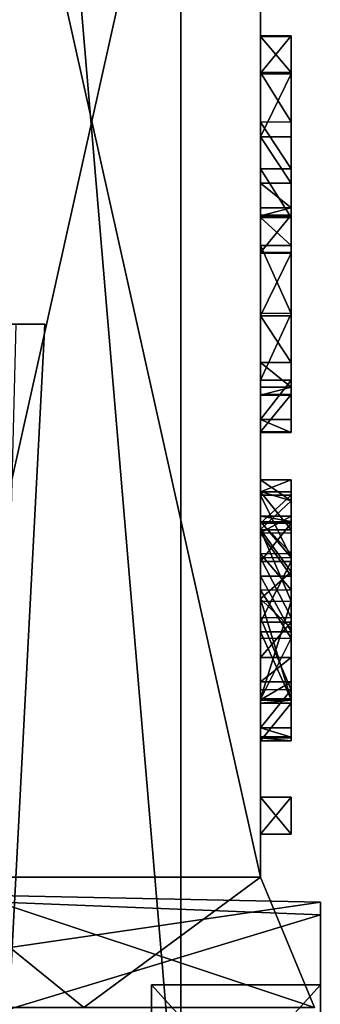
# Model space of a CAD drawing. Header units: millimetres. Extents: x -50 to 50, y -22 to 96.
# Tile 230 of 256: x 15 to 20, y 30 to 46. Entities that reach past the tile are written whole.
import ezdxf

# ---------------------------------------------------------------- set-up
doc = ezdxf.new("R2010")
doc.units = ezdxf.units.MM
doc.header["$LTSCALE"] = 65.185185
for name, color, linetype in [('1628', 7, 'CONTINUOUS'), ('1629', 7, 'CONTINUOUS'), ('1631', 7, 'CONTINUOUS'), ('1632', 7, 'CONTINUOUS'), ('1633', 7, 'CONTINUOUS'), ('1635', 7, 'CONTINUOUS'), ('1675', 7, 'CONTINUOUS'), ('1677', 7, 'CONTINUOUS'), ('1678', 7, 'CONTINUOUS'), ('2424', 7, 'CONTINUOUS'), ('2448', 7, 'CONTINUOUS'), ('2449', 7, 'CONTINUOUS'), ('2450', 7, 'CONTINUOUS'), ('2451', 7, 'CONTINUOUS'), ('2452', 7, 'CONTINUOUS'), ('2453', 7, 'CONTINUOUS'), ('2454', 7, 'CONTINUOUS'), ('2455', 7, 'CONTINUOUS'), ('2456', 7, 'CONTINUOUS'), ('2457', 7, 'CONTINUOUS'), ('2458', 7, 'CONTINUOUS'), ('2459', 7, 'CONTINUOUS'), ('2460', 7, 'CONTINUOUS'), ('2461', 7, 'CONTINUOUS'), ('2462', 7, 'CONTINUOUS'), ('2463', 7, 'CONTINUOUS'), ('2464', 7, 'CONTINUOUS'), ('2465', 7, 'CONTINUOUS'), ('2466', 7, 'CONTINUOUS'), ('2467', 7, 'CONTINUOUS'), ('2468', 7, 'CONTINUOUS'), ('2469', 7, 'CONTINUOUS'), ('2470', 7, 'CONTINUOUS'), ('2471', 7, 'CONTINUOUS'), ('2472', 7, 'CONTINUOUS'), ('2473', 7, 'CONTINUOUS'), ('2474', 7, 'CONTINUOUS'), ('2475', 7, 'CONTINUOUS'), ('2476', 7, 'CONTINUOUS'), ('2477', 7, 'CONTINUOUS'), ('2478', 7, 'CONTINUOUS'), ('2479', 7, 'CONTINUOUS'), ('2480', 7, 'CONTINUOUS'), ('2481', 7, 'CONTINUOUS'), ('2482', 7, 'CONTINUOUS'), ('3369', 7, 'CONTINUOUS'), ('3371', 7, 'CONTINUOUS'), ('3373', 7, 'CONTINUOUS'), ('3499', 7, 'CONTINUOUS'), ('3643', 7, 'CONTINUOUS'), ('3994', 7, 'CONTINUOUS'), ('427', 7, 'CONTINUOUS'), ('92', 7, 'CONTINUOUS')]:
    doc.layers.add(name, color=color, linetype=linetype)

msp = doc.modelspace()

# ---------------------------------------------------------------- linework, layer by layer
at = {"layer": '1628', "color": 7, "linetype": 'CONTINUOUS', "true_color": 0xe0f2ff}
for points in [[(18.8, 56.614, -17.5), (18.8, 55, -16), (18.8, 32, -17.5), (18.8, 56.614, -17.5)], [(18.8, 56.614, 23.5), (18.8, 32, 23.5), (18.8, 32.7, 8.5), (18.8, 56.614, 23.5)], [(18.8, 55, 22), (18.8, 56.614, 23.5), (18.8, 32.7, 8.5), (18.8, 55, 22)], [(18.8, 32, -17.5), (18.8, 55, -10), (18.8, 55.614, -7.52), (18.8, 32, -17.5)], [(18.8, 52.614, -7.52), (18.8, 32, -17.5), (18.8, 55.614, -7.52), (18.8, 52.614, -7.52)], [(18.8, 52.614, 9.312), (18.8, 55.614, 9.913), (18.8, 32.7, 8.5), (18.8, 52.614, 9.312)], [(18.8, 55.614, 9.913), (18.8, 52.614, 9.913), (18.8, 32.7, 8.5), (18.8, 55.614, 9.913)], [(18.8, 55.295, 4.202), (18.8, 52.614, 5.329), (18.8, 34.221, 2.652), (18.8, 55.295, 4.202)], [(18.8, 52.614, 3.075), (18.8, 55.295, 4.202), (18.8, 36.49, 2.743), (18.8, 52.614, 3.075)], [(18.8, 36.49, 2.743), (18.8, 55.295, 4.202), (18.8, 34.221, 2.652), (18.8, 36.49, 2.743)], [(18.8, 55.295, 11.716), (18.8, 52.614, 12.844), (18.8, 32.7, 8.5), (18.8, 55.295, 11.716)], [(18.8, 52.614, 10.589), (18.8, 55.295, 11.716), (18.8, 32.7, 8.5), (18.8, 52.614, 10.589)], [(18.8, 55.231, 8.11), (18.8, 55.168, 8.41), (18.8, 34.221, 2.652), (18.8, 55.231, 8.11)], [(18.8, 55.231, 7.809), (18.8, 55.231, 8.11), (18.8, 34.221, 2.652), (18.8, 55.231, 7.809)], [(18.8, 52.614, 7.058), (18.8, 55.231, 7.809), (18.8, 34.221, 2.652), (18.8, 52.614, 7.058)], [(18.8, 55.168, 8.41), (18.8, 55.04, 8.636), (18.8, 33.3, 8.5), (18.8, 55.168, 8.41)], [(18.8, 34.221, 2.652), (18.8, 55.168, 8.41), (18.8, 33.3, 8.5), (18.8, 34.221, 2.652)], [(18.8, 55.04, 8.636), (18.8, 54.848, 8.786), (18.8, 32.7, 8.5), (18.8, 55.04, 8.636)], [(18.8, 33.3, 8.5), (18.8, 55.04, 8.636), (18.8, 32.7, 8.5), (18.8, 33.3, 8.5)], [(18.8, 55, 16), (18.8, 55, 22), (18.8, 32.7, 8.5), (18.8, 55, 16)], [(18.8, 52.614, 13.52), (18.8, 55, 16), (18.8, 32.7, 8.5), (18.8, 52.614, 13.52)], [(18.8, 55, -16), (18.8, 55, -10), (18.8, 32, -17.5), (18.8, 55, -16)], [(18.8, 54.848, 8.786), (18.8, 54.593, 8.861), (18.8, 32.7, 8.5), (18.8, 54.848, 8.786)], [(18.8, 52.614, 6.006), (18.8, 54.593, 6.607), (18.8, 34.221, 2.652), (18.8, 52.614, 6.006)], [(18.8, 54.593, 8.861), (18.8, 52.614, 8.861), (18.8, 32.7, 8.5), (18.8, 54.593, 8.861)], [(18.8, 54.593, 6.607), (18.8, 52.614, 6.607), (18.8, 34.221, 2.652), (18.8, 54.593, 6.607)], [(18.8, 52.614, -3.913), (18.8, 32, -17.5), (18.8, 52.614, -4.589), (18.8, 52.614, -3.913)], [(18.8, 32, -17.5), (18.8, 52.614, -3.913), (18.8, 52.614, -3.312), (18.8, 32, -17.5)], [(18.8, 52.614, -4.589), (18.8, 32, -17.5), (18.8, 52.614, -6.844), (18.8, 52.614, -4.589)], [(18.8, 52.614, -6.844), (18.8, 32, -17.5), (18.8, 52.614, -7.52), (18.8, 52.614, -6.844)], [(18.8, 32, -17.5), (18.8, 52.614, -3.312), (18.8, 33.3, -3.2), (18.8, 32, -17.5)], [(18.8, 52.614, -3.312), (18.8, 49.086, -3.012), (18.8, 33.3, -3.2), (18.8, 52.614, -3.312)], [(18.8, 52.614, 5.329), (18.8, 52.614, 6.006), (18.8, 34.221, 2.652), (18.8, 52.614, 5.329)], [(18.8, 46.759, 2.604), (18.8, 52.614, 3.075), (18.8, 45.698, 2.608), (18.8, 46.759, 2.604)], [(18.8, 45.698, 2.608), (18.8, 52.614, 3.075), (18.8, 45.088, 2.61), (18.8, 45.698, 2.608)], [(18.8, 45.088, 2.61), (18.8, 52.614, 3.075), (18.8, 42.778, 2.619), (18.8, 45.088, 2.61)], [(18.8, 42.778, 2.619), (18.8, 52.614, 3.075), (18.8, 42.168, 2.621), (18.8, 42.778, 2.619)], [(18.8, 42.168, 2.621), (18.8, 52.614, 3.075), (18.8, 39.858, 2.63), (18.8, 42.168, 2.621)], [(18.8, 39.858, 2.63), (18.8, 52.614, 3.075), (18.8, 39.248, 2.633), (18.8, 39.858, 2.63)], [(18.8, 39.248, 2.633), (18.8, 52.614, 3.075), (18.8, 37.654, 2.651), (18.8, 39.248, 2.633)], [(18.8, 37.654, 2.651), (18.8, 52.614, 3.075), (18.8, 36.49, 2.743), (18.8, 37.654, 2.651)], [(18.8, 52.614, 8.861), (18.8, 52.614, 9.312), (18.8, 32.7, 8.5), (18.8, 52.614, 8.861)], [(18.8, 52.614, 6.607), (18.8, 52.614, 7.058), (18.8, 34.221, 2.652), (18.8, 52.614, 6.607)], [(18.8, 52.614, 12.844), (18.8, 52.614, 13.52), (18.8, 32.7, 8.5), (18.8, 52.614, 12.844)], [(18.8, 52.614, 9.913), (18.8, 52.614, 10.589), (18.8, 32.7, 8.5), (18.8, 52.614, 9.913)], [(18.8, 46.703, -2.168), (18.8, 49.882, -1.518), (18.8, 33.3, -3.2), (18.8, 46.703, -2.168)], [(18.8, 49.882, -1.518), (18.8, 47.353, -1.335), (18.8, 43.53, -1.44), (18.8, 49.882, -1.518)], [(18.8, 49.882, -1.518), (18.8, 43.53, -1.44), (18.8, 33.3, -3.2), (18.8, 49.882, -1.518)], [(18.8, 49.086, -3.012), (18.8, 48.551, -2.989), (18.8, 33.3, -3.2), (18.8, 49.086, -3.012)], [(18.8, 48.551, -2.989), (18.8, 48.063, -2.903), (18.8, 33.3, -3.2), (18.8, 48.551, -2.989)], [(18.8, 48.063, -2.903), (18.8, 47.4, -2.87), (18.8, 33.3, -3.2), (18.8, 48.063, -2.903)], [(18.8, 47.4, -2.87), (18.8, 46.7, -2.867), (18.8, 33.3, -3.2), (18.8, 47.4, -2.87)], [(18.8, 47.353, -1.335), (18.8, 46.744, -1.332), (18.8, 43.53, -1.44), (18.8, 47.353, -1.335)], [(18.8, 46.744, -1.332), (18.8, 46.759, 2.604), (18.8, 45.683, -1.328), (18.8, 46.744, -1.332)], [(18.8, 45.683, -1.328), (18.8, 46.759, 2.604), (18.8, 45.698, 2.608), (18.8, 45.683, -1.328)], [(18.8, 46.744, -1.332), (18.8, 45.683, -1.328), (18.8, 43.53, -1.44), (18.8, 46.744, -1.332)], [(18.8, 46.7, -2.867), (18.8, 46.703, -2.168), (18.8, 33.3, -3.2), (18.8, 46.7, -2.867)], [(18.8, 43.53, -1.44), (18.8, 45.683, -1.328), (18.8, 45.096, -1.326), (18.8, 43.53, -1.44)], [(18.8, 45.098, -0.777), (18.8, 44.292, -1.294), (18.8, 45.096, -1.326), (18.8, 45.098, -0.777)], [(18.8, 44.292, -1.294), (18.8, 43.53, -1.44), (18.8, 45.096, -1.326), (18.8, 44.292, -1.294)], [(18.8, 45.077, -0.235), (18.8, 45.088, 2.61), (18.8, 42.768), (18.8, 45.077, -0.235)], [(18.8, 42.768), (18.8, 45.088, 2.61), (18.8, 42.778, 2.619), (18.8, 42.768)], [(18.8, 44.05, -0.864), (18.8, 45.077, -0.235), (18.8, 42.895, -0.59), (18.8, 44.05, -0.864)], [(18.8, 42.895, -0.59), (18.8, 45.077, -0.235), (18.8, 42.768), (18.8, 42.895, -0.59)], [(18.8, 43.297, -0.881), (18.8, 44.05, -0.864), (18.8, 42.895, -0.59), (18.8, 43.297, -0.881)], [(18.8, 42.74, -1.258), (18.8, 41.181, -1.374), (18.8, 43.53, -1.44), (18.8, 42.74, -1.258)], [(18.8, 43.53, -1.44), (18.8, 41.181, -1.374), (18.8, 33.3, -3.2), (18.8, 43.53, -1.44)], [(18.8, 42.283, -0.736), (18.8, 41.181, -1.374), (18.8, 42.74, -1.258), (18.8, 42.283, -0.736)], [(18.8, 42.157, -0.223), (18.8, 42.168, 2.621), (18.8, 39.848, 0.011), (18.8, 42.157, -0.223)], [(18.8, 39.848, 0.011), (18.8, 42.168, 2.621), (18.8, 39.858, 2.63), (18.8, 39.848, 0.011)], [(18.8, 41.136, -0.853), (18.8, 42.157, -0.223), (18.8, 39.976, -0.576), (18.8, 41.136, -0.853)], [(18.8, 39.976, -0.576), (18.8, 42.157, -0.223), (18.8, 39.848, 0.011), (18.8, 39.976, -0.576)], [(18.8, 41.181, -1.374), (18.8, 40.089, -1.351), (18.8, 33.3, -3.2), (18.8, 41.181, -1.374)], [(18.8, 40.379, -0.868), (18.8, 41.136, -0.853), (18.8, 39.976, -0.576), (18.8, 40.379, -0.868)], [(18.8, 40.089, -1.351), (18.8, 39.45, -0.94), (18.8, 37.201, -1.236), (18.8, 40.089, -1.351)], [(18.8, 36.223, -1.335), (18.8, 40.089, -1.351), (18.8, 37.201, -1.236), (18.8, 36.223, -1.335)], [(18.8, 40.089, -1.351), (18.8, 36.223, -1.335), (18.8, 33.3, -3.2), (18.8, 40.089, -1.351)], [(18.8, 39.45, -0.94), (18.8, 39.237, -0.212), (18.8, 38.22, -0.577), (18.8, 39.45, -0.94)], [(18.8, 37.201, -1.236), (18.8, 39.45, -0.94), (18.8, 37.79, -0.973), (18.8, 37.201, -1.236)], [(18.8, 37.79, -0.973), (18.8, 39.45, -0.94), (18.8, 38.22, -0.577), (18.8, 37.79, -0.973)], [(18.8, 39.237, -0.212), (18.8, 39.248, 2.633), (18.8, 38.28, 0.954), (18.8, 39.237, -0.212)], [(18.8, 38.28, 0.954), (18.8, 39.248, 2.633), (18.8, 38.469, 1.559), (18.8, 38.28, 0.954)], [(18.8, 38.469, 1.559), (18.8, 39.248, 2.633), (18.8, 38.27, 2.238), (18.8, 38.469, 1.559)], [(18.8, 38.27, 2.238), (18.8, 39.248, 2.633), (18.8, 37.654, 2.651), (18.8, 38.27, 2.238)], [(18.8, 38.22, -0.577), (18.8, 39.237, -0.212), (18.8, 37.762, -0.259), (18.8, 38.22, -0.577)], [(18.8, 37.762, -0.259), (18.8, 39.237, -0.212), (18.8, 34.887, -0.173), (18.8, 37.762, -0.259)], [(18.8, 34.887, -0.173), (18.8, 39.237, -0.212), (18.8, 36.529, 0.2), (18.8, 34.887, -0.173)], [(18.8, 36.529, 0.2), (18.8, 39.237, -0.212), (18.8, 37.66, 0.489), (18.8, 36.529, 0.2)], [(18.8, 37.66, 0.489), (18.8, 39.237, -0.212), (18.8, 38.28, 0.954), (18.8, 37.66, 0.489)], [(18.8, 37.139, -0.74), (18.8, 37.762, -0.259), (18.8, 35.178, -0.683), (18.8, 37.139, -0.74)], [(18.8, 35.178, -0.683), (18.8, 37.762, -0.259), (18.8, 34.887, -0.173), (18.8, 35.178, -0.683)], [(18.8, 36.149, -0.915), (18.8, 37.139, -0.74), (18.8, 35.575, -0.849), (18.8, 36.149, -0.915)], [(18.8, 35.575, -0.849), (18.8, 37.139, -0.74), (18.8, 35.178, -0.683), (18.8, 35.575, -0.849)], [(18.8, 34.888, 0.03), (18.8, 34.887, -0.173), (18.8, 36.529, 0.2), (18.8, 34.888, 0.03)], [(18.8, 34.904, 2.175), (18.8, 36.49, 2.743), (18.8, 34.883, 2.397), (18.8, 34.904, 2.175)], [(18.8, 34.883, 2.397), (18.8, 36.49, 2.743), (18.8, 34.83, 2.649), (18.8, 34.883, 2.397)], [(18.8, 34.83, 2.649), (18.8, 36.49, 2.743), (18.8, 34.221, 2.652), (18.8, 34.83, 2.649)], [(18.8, 36.223, -1.335), (18.8, 35.053, -1.111), (18.8, 33.3, -3.2), (18.8, 36.223, -1.335)], [(18.8, 35.053, -1.111), (18.8, 34.43, -0.611), (18.8, 33.3, -3.2), (18.8, 35.053, -1.111)], [(18.8, 34.43, -0.611), (18.8, 34.279, 0.033), (18.8, 33.3, -3.2), (18.8, 34.43, -0.611)], [(18.8, 34.279, 0.033), (18.8, 34.286, 2.042), (18.8, 33.3, -3.2), (18.8, 34.279, 0.033)], [(18.8, 34.286, 2.042), (18.8, 34.269, 2.342), (18.8, 33.3, -3.2), (18.8, 34.286, 2.042)], [(18.8, 34.269, 2.342), (18.8, 34.221, 2.652), (18.8, 33.3, -3.2), (18.8, 34.269, 2.342)], [(18.8, 33.3, -3.2), (18.8, 34.221, 2.652), (18.8, 33.3, 8.5), (18.8, 33.3, -3.2)], [(18.8, 32.7, -3.2), (18.8, 32, -17.5), (18.8, 33.3, -3.2), (18.8, 32.7, -3.2)], [(18.8, 32, 23.5), (18.8, 32, -17.5), (18.8, 32.7, 8.5), (18.8, 32, 23.5)], [(18.8, 32, -17.5), (18.8, 32.7, -3.2), (18.8, 32.7, 8.5), (18.8, 32, -17.5)]]:
    msp.add_3dface(points, dxfattribs=at)
at = {"layer": '1629', "color": 7, "linetype": 'CONTINUOUS', "true_color": 0xe0f2ff}
for points in [[(18.8, 32, 23.5), (18.8, 56.614, 23.5), (13.294, 56.614, 36.794), (18.8, 32, 23.5)], [(18.8, 32, 23.5), (13.294, 56.614, 36.794), (13.294, 32, 36.794), (18.8, 32, 23.5)]]:
    msp.add_3dface(points, dxfattribs=at)
at = {"layer": '1631', "color": 7, "linetype": 'CONTINUOUS', "true_color": 0xe0f2ff}
for points in [[(18.8, 56.614, -17.5), (18.8, 32, -17.5), (13.294, 32, -30.794), (18.8, 56.614, -17.5)], [(13.294, 56.614, -30.794), (18.8, 56.614, -17.5), (13.294, 32, -30.794), (13.294, 56.614, -30.794)]]:
    msp.add_3dface(points, dxfattribs=at)
at = {"layer": '1632', "color": 7, "linetype": 'CONTINUOUS', "true_color": 0xe0f2ff}
for points in [[(17.5, 27, 23.5), (17.5, 87.5, 23.5), (17.5, 27, -17.5), (17.5, 27, 23.5)], [(17.5, 27, -17.5), (17.5, 87.5, 23.5), (17.5, 87.5, -17.5), (17.5, 27, -17.5)]]:
    msp.add_3dface(points, dxfattribs=at)
at = {"layer": '1633', "color": 7, "linetype": 'CONTINUOUS', "true_color": 0xe0f2ff}
for points in [[(17.5, 87.5, 23.5), (17.5, 27, 23.5), (12.374, 27, 35.874), (17.5, 87.5, 23.5)], [(17.5, 87.5, 23.5), (12.374, 27, 35.874), (13.199, 87.5, 34.991), (17.5, 87.5, 23.5)]]:
    msp.add_3dface(points, dxfattribs=at)
at = {"layer": '1635', "color": 7, "linetype": 'CONTINUOUS', "true_color": 0xe0f2ff}
for points in [[(17.5, 27, -17.5), (17.5, 87.5, -17.5), (12.374, 87.5, -29.874), (17.5, 27, -17.5)], [(12.374, 27, -29.874), (17.5, 27, -17.5), (12.374, 87.5, -29.874), (12.374, 27, -29.874)]]:
    msp.add_3dface(points, dxfattribs=at)
at = {"layer": '1675', "color": 7, "linetype": 'CONTINUOUS', "true_color": 0xe0f2ff}
for points in [[(13.294, 32, 36.794), (6.081, 29.879, 42.216), (15.92, 29.879, 35.067), (13.294, 32, 36.794)], [(18.8, 32, 23.5), (13.294, 32, 36.794), (19.679, 29.879, 23.5), (18.8, 32, 23.5)], [(13.294, 32, 36.794), (15.92, 29.879, 35.067), (19.679, 29.879, 23.5), (13.294, 32, 36.794)]]:
    msp.add_3dface(points, dxfattribs=at)
at = {"layer": '1677', "color": 7, "linetype": 'CONTINUOUS', "true_color": 0xe0f2ff}
for points in [[(13.294, 32, -30.794), (15.92, 29.879, -29.067), (6.081, 29.879, -36.216), (13.294, 32, -30.794)], [(13.294, 32, -30.794), (18.8, 32, -17.5), (15.92, 29.879, -29.067), (13.294, 32, -30.794)], [(18.8, 32, -17.5), (19.679, 29.879, -17.5), (15.92, 29.879, -29.067), (18.8, 32, -17.5)]]:
    msp.add_3dface(points, dxfattribs=at)
at = {"layer": '1678', "color": 7, "linetype": 'CONTINUOUS', "true_color": 0xe0f2ff}
for points in [[(18.8, 32, -17.5), (18.8, 32, 23.5), (19.679, 29.879, 23.5), (18.8, 32, -17.5)], [(18.8, 32, -17.5), (19.679, 29.879, 23.5), (19.679, 29.879, -17.5), (18.8, 32, -17.5)]]:
    msp.add_3dface(points, dxfattribs=at)
at = {"layer": '2424', "color": 7, "linetype": 'CONTINUOUS', "true_color": 0x000000}
for points in [[(19.3, 38.469, 1.559), (19.3, 38.27, 2.238), (19.3, 38.128, 0.783), (19.3, 38.469, 1.559)], [(19.3, 38.27, 2.238), (19.3, 37.656, 2.65), (19.3, 38.128, 0.783), (19.3, 38.27, 2.238)], [(19.3, 38.22, -0.577), (19.3, 37.762, -0.259), (19.3, 37.206, -1.234), (19.3, 38.22, -0.577)], [(19.3, 38.128, 0.783), (19.3, 37.656, 2.65), (19.3, 37.877, 1.702), (19.3, 38.128, 0.783)], [(19.3, 36.968, 0.278), (19.3, 38.128, 0.783), (19.3, 37.269, 0.866), (19.3, 36.968, 0.278)], [(19.3, 37.269, 0.866), (19.3, 38.128, 0.783), (19.3, 37.788, 1.224), (19.3, 37.269, 0.866)], [(19.3, 37.788, 1.224), (19.3, 38.128, 0.783), (19.3, 37.877, 1.702), (19.3, 37.788, 1.224)], [(19.3, 37.877, 1.702), (19.3, 37.656, 2.65), (19.3, 37.6, 2.094), (19.3, 37.877, 1.702)], [(19.3, 37.762, -0.259), (19.3, 37.139, -0.739), (19.3, 37.206, -1.234), (19.3, 37.762, -0.259)], [(19.3, 37.656, 2.65), (19.3, 36.494, 2.744), (19.3, 37.6, 2.094), (19.3, 37.656, 2.65)], [(19.3, 37.6, 2.094), (19.3, 36.494, 2.744), (19.3, 36.899, 2.265), (19.3, 37.6, 2.094)], [(19.3, 36.677, 0.701), (19.3, 36.968, 0.278), (19.3, 37.269, 0.866), (19.3, 36.677, 0.701)], [(19.3, 37.206, -1.234), (19.3, 37.139, -0.739), (19.3, 36.227, -1.335), (19.3, 37.206, -1.234)], [(19.3, 37.139, -0.739), (19.3, 36.149, -0.915), (19.3, 36.227, -1.335), (19.3, 37.139, -0.739)], [(19.3, 36.047, 0.139), (19.3, 36.968, 0.278), (19.3, 36.677, 0.701), (19.3, 36.047, 0.139)], [(19.3, 36.899, 2.265), (19.3, 36.494, 2.744), (19.3, 35.994, 2.129), (19.3, 36.899, 2.265)], [(19.3, 35.89, 0.578), (19.3, 36.047, 0.139), (19.3, 36.677, 0.701), (19.3, 35.89, 0.578)], [(19.3, 36.494, 2.744), (19.3, 34.904, 2.175), (19.3, 35.994, 2.129), (19.3, 36.494, 2.744)], [(19.3, 35.574, -0.848), (19.3, 35.178, -0.683), (19.3, 36.227, -1.335), (19.3, 35.574, -0.848)], [(19.3, 36.227, -1.335), (19.3, 35.178, -0.683), (19.3, 35.051, -1.11), (19.3, 36.227, -1.335)], [(19.3, 36.149, -0.915), (19.3, 35.574, -0.848), (19.3, 36.227, -1.335), (19.3, 36.149, -0.915)], [(19.3, 34.888, 0.03), (19.3, 36.047, 0.139), (19.3, 34.89, 0.474), (19.3, 34.888, 0.03)], [(19.3, 34.89, 0.474), (19.3, 36.047, 0.139), (19.3, 35.89, 0.578), (19.3, 34.89, 0.474)], [(19.3, 35.994, 2.129), (19.3, 34.904, 2.175), (19.3, 34.894, 1.656), (19.3, 35.994, 2.129)], [(19.3, 35.178, -0.683), (19.3, 34.887, -0.173), (19.3, 35.051, -1.11), (19.3, 35.178, -0.683)], [(19.3, 35.051, -1.11), (19.3, 34.887, -0.173), (19.3, 34.429, -0.609), (19.3, 35.051, -1.11)], [(19.3, 34.904, 2.175), (19.3, 34.883, 2.397), (19.3, 34.894, 1.656), (19.3, 34.904, 2.175)], [(19.3, 34.883, 2.397), (19.3, 34.89, 0.474), (19.3, 34.894, 1.656), (19.3, 34.883, 2.397)], [(19.3, 34.883, 2.397), (19.3, 34.888, 0.03), (19.3, 34.89, 0.474), (19.3, 34.883, 2.397)], [(19.3, 34.888, 0.03), (19.3, 34.883, 2.397), (19.3, 34.887, -0.173), (19.3, 34.888, 0.03)], [(19.3, 34.883, 2.397), (19.3, 34.83, 2.649), (19.3, 34.887, -0.173), (19.3, 34.883, 2.397)], [(19.3, 34.887, -0.173), (19.3, 34.83, 2.649), (19.3, 34.429, -0.609), (19.3, 34.887, -0.173)], [(19.3, 34.269, 2.342), (19.3, 34.286, 2.042), (19.3, 34.83, 2.649), (19.3, 34.269, 2.342)], [(19.3, 34.83, 2.649), (19.3, 34.286, 2.042), (19.3, 34.429, -0.609), (19.3, 34.83, 2.649)], [(19.3, 34.221, 2.652), (19.3, 34.269, 2.342), (19.3, 34.83, 2.649), (19.3, 34.221, 2.652)], [(19.3, 34.429, -0.609), (19.3, 34.286, 2.042), (19.3, 34.279, 0.033), (19.3, 34.429, -0.609)]]:
    msp.add_3dface(points, dxfattribs=at)
at = {"layer": '2448', "color": 7, "linetype": 'CONTINUOUS', "true_color": 0xe0f2ff}
for points in [[(18.8, 45.683, -1.328), (18.8, 45.698, 2.608), (19.3, 45.683, -1.328), (18.8, 45.683, -1.328)], [(19.3, 45.683, -1.328), (18.8, 45.698, 2.608), (19.3, 45.698, 2.608), (19.3, 45.683, -1.328)]]:
    msp.add_3dface(points, dxfattribs=at)
at = {"layer": '2449', "color": 7, "linetype": 'CONTINUOUS', "true_color": 0xe0f2ff}
for points in [[(18.8, 45.698, 2.608), (18.8, 45.088, 2.61), (19.3, 45.698, 2.608), (18.8, 45.698, 2.608)], [(19.3, 45.698, 2.608), (18.8, 45.088, 2.61), (19.3, 45.088, 2.61), (19.3, 45.698, 2.608)]]:
    msp.add_3dface(points, dxfattribs=at)
at = {"layer": '2450', "color": 7, "linetype": 'CONTINUOUS', "true_color": 0xe0f2ff}
for points in [[(18.8, 45.088, 2.61), (18.8, 45.077, -0.235), (19.3, 45.088, 2.61), (18.8, 45.088, 2.61)], [(19.3, 45.088, 2.61), (18.8, 45.077, -0.235), (19.3, 45.077, -0.235), (19.3, 45.088, 2.61)]]:
    msp.add_3dface(points, dxfattribs=at)
at = {"layer": '2451', "color": 7, "linetype": 'CONTINUOUS', "true_color": 0xe0f2ff}
for points in [[(18.8, 45.077, -0.235), (18.8, 44.05, -0.864), (19.3, 45.077, -0.235), (18.8, 45.077, -0.235)], [(19.3, 45.077, -0.235), (18.8, 44.05, -0.864), (19.3, 44.05, -0.864), (19.3, 45.077, -0.235)], [(18.8, 44.05, -0.864), (18.8, 43.297, -0.881), (19.3, 43.298, -0.881), (18.8, 44.05, -0.864)], [(19.3, 44.05, -0.864), (18.8, 44.05, -0.864), (19.3, 43.298, -0.881), (19.3, 44.05, -0.864)], [(19.3, 43.298, -0.881), (18.8, 43.297, -0.881), (19.3, 42.896, -0.591), (19.3, 43.298, -0.881)], [(18.8, 43.297, -0.881), (18.8, 42.895, -0.59), (19.3, 42.896, -0.591), (18.8, 43.297, -0.881)], [(18.8, 42.895, -0.59), (18.8, 42.768), (19.3, 42.896, -0.591), (18.8, 42.895, -0.59)], [(19.3, 42.896, -0.591), (18.8, 42.768), (19.3, 42.768), (19.3, 42.896, -0.591)]]:
    msp.add_3dface(points, dxfattribs=at)
at = {"layer": '2452', "color": 7, "linetype": 'CONTINUOUS', "true_color": 0xe0f2ff}
for points in [[(18.8, 42.768), (18.8, 42.778, 2.619), (19.3, 42.768), (18.8, 42.768)], [(19.3, 42.768), (18.8, 42.778, 2.619), (19.3, 42.778, 2.619), (19.3, 42.768)]]:
    msp.add_3dface(points, dxfattribs=at)
at = {"layer": '2453', "color": 7, "linetype": 'CONTINUOUS', "true_color": 0xe0f2ff}
for points in [[(18.8, 42.778, 2.619), (18.8, 42.168, 2.621), (19.3, 42.778, 2.619), (18.8, 42.778, 2.619)], [(19.3, 42.778, 2.619), (18.8, 42.168, 2.621), (19.3, 42.168, 2.621), (19.3, 42.778, 2.619)]]:
    msp.add_3dface(points, dxfattribs=at)
at = {"layer": '2454', "color": 7, "linetype": 'CONTINUOUS', "true_color": 0xe0f2ff}
for points in [[(18.8, 42.168, 2.621), (18.8, 42.157, -0.223), (19.3, 42.168, 2.621), (18.8, 42.168, 2.621)], [(19.3, 42.168, 2.621), (18.8, 42.157, -0.223), (19.3, 42.157, -0.223), (19.3, 42.168, 2.621)]]:
    msp.add_3dface(points, dxfattribs=at)
at = {"layer": '2455', "color": 7, "linetype": 'CONTINUOUS', "true_color": 0xe0f2ff}
for points in [[(18.8, 42.157, -0.223), (18.8, 41.136, -0.853), (19.3, 42.157, -0.223), (18.8, 42.157, -0.223)], [(19.3, 42.157, -0.223), (18.8, 41.136, -0.853), (19.3, 41.137, -0.853), (19.3, 42.157, -0.223)], [(19.3, 41.137, -0.853), (18.8, 41.136, -0.853), (19.3, 40.38, -0.868), (19.3, 41.137, -0.853)], [(18.8, 41.136, -0.853), (18.8, 40.379, -0.868), (19.3, 40.38, -0.868), (18.8, 41.136, -0.853)], [(19.3, 40.38, -0.868), (18.8, 40.379, -0.868), (19.3, 39.976, -0.577), (19.3, 40.38, -0.868)], [(18.8, 40.379, -0.868), (18.8, 39.976, -0.576), (19.3, 39.976, -0.577), (18.8, 40.379, -0.868)], [(18.8, 39.976, -0.576), (18.8, 39.848, 0.011), (19.3, 39.976, -0.577), (18.8, 39.976, -0.576)], [(19.3, 39.976, -0.577), (18.8, 39.848, 0.011), (19.3, 39.848, 0.011), (19.3, 39.976, -0.577)]]:
    msp.add_3dface(points, dxfattribs=at)
at = {"layer": '2456', "color": 7, "linetype": 'CONTINUOUS', "true_color": 0xe0f2ff}
for points in [[(18.8, 39.848, 0.011), (18.8, 39.858, 2.63), (19.3, 39.848, 0.011), (18.8, 39.848, 0.011)], [(19.3, 39.848, 0.011), (18.8, 39.858, 2.63), (19.3, 39.858, 2.63), (19.3, 39.848, 0.011)]]:
    msp.add_3dface(points, dxfattribs=at)
at = {"layer": '2457', "color": 7, "linetype": 'CONTINUOUS', "true_color": 0xe0f2ff}
for points in [[(18.8, 39.858, 2.63), (18.8, 39.248, 2.633), (19.3, 39.858, 2.63), (18.8, 39.858, 2.63)], [(19.3, 39.858, 2.63), (18.8, 39.248, 2.633), (19.3, 39.248, 2.633), (19.3, 39.858, 2.63)]]:
    msp.add_3dface(points, dxfattribs=at)
at = {"layer": '2458', "color": 7, "linetype": 'CONTINUOUS', "true_color": 0xe0f2ff}
for points in [[(18.8, 39.248, 2.633), (18.8, 39.237, -0.212), (19.3, 39.248, 2.633), (18.8, 39.248, 2.633)], [(19.3, 39.248, 2.633), (18.8, 39.237, -0.212), (19.3, 39.237, -0.212), (19.3, 39.248, 2.633)]]:
    msp.add_3dface(points, dxfattribs=at)
at = {"layer": '2459', "color": 7, "linetype": 'CONTINUOUS', "true_color": 0xe0f2ff}
for points in [[(18.8, 41.181, -1.374), (18.8, 42.283, -0.736), (19.3, 41.175, -1.375), (18.8, 41.181, -1.374)], [(19.3, 41.175, -1.375), (18.8, 42.283, -0.736), (19.3, 42.283, -0.736), (19.3, 41.175, -1.375)], [(18.8, 40.089, -1.351), (18.8, 41.181, -1.374), (19.3, 41.175, -1.375), (18.8, 40.089, -1.351)], [(19.3, 40.088, -1.351), (18.8, 40.089, -1.351), (19.3, 41.175, -1.375), (19.3, 40.088, -1.351)], [(18.8, 39.45, -0.94), (18.8, 40.089, -1.351), (19.3, 40.088, -1.351), (18.8, 39.45, -0.94)], [(19.3, 39.45, -0.94), (18.8, 39.45, -0.94), (19.3, 40.088, -1.351), (19.3, 39.45, -0.94)], [(18.8, 39.237, -0.212), (18.8, 39.45, -0.94), (19.3, 39.237, -0.212), (18.8, 39.237, -0.212)], [(19.3, 39.237, -0.212), (18.8, 39.45, -0.94), (19.3, 39.45, -0.94), (19.3, 39.237, -0.212)]]:
    msp.add_3dface(points, dxfattribs=at)
at = {"layer": '2460', "color": 7, "linetype": 'CONTINUOUS', "true_color": 0xe0f2ff}
for points in [[(18.8, 42.74, -1.258), (18.8, 43.53, -1.44), (19.3, 42.739, -1.258), (18.8, 42.74, -1.258)], [(19.3, 42.739, -1.258), (18.8, 43.53, -1.44), (19.3, 43.53, -1.44), (19.3, 42.739, -1.258)], [(18.8, 42.283, -0.736), (18.8, 42.74, -1.258), (19.3, 42.283, -0.736), (18.8, 42.283, -0.736)], [(19.3, 42.283, -0.736), (18.8, 42.74, -1.258), (19.3, 42.739, -1.258), (19.3, 42.283, -0.736)]]:
    msp.add_3dface(points, dxfattribs=at)
at = {"layer": '2461', "color": 7, "linetype": 'CONTINUOUS', "true_color": 0xe0f2ff}
for points in [[(18.8, 44.292, -1.294), (18.8, 45.098, -0.777), (19.3, 44.293, -1.294), (18.8, 44.292, -1.294)], [(19.3, 44.293, -1.294), (18.8, 45.098, -0.777), (19.3, 45.098, -0.777), (19.3, 44.293, -1.294)], [(19.3, 43.53, -1.44), (18.8, 44.292, -1.294), (19.3, 44.293, -1.294), (19.3, 43.53, -1.44)], [(18.8, 43.53, -1.44), (18.8, 44.292, -1.294), (19.3, 43.53, -1.44), (18.8, 43.53, -1.44)]]:
    msp.add_3dface(points, dxfattribs=at)
at = {"layer": '2462', "color": 7, "linetype": 'CONTINUOUS', "true_color": 0xe0f2ff}
for points in [[(18.8, 45.098, -0.777), (18.8, 45.096, -1.326), (19.3, 45.098, -0.777), (18.8, 45.098, -0.777)], [(19.3, 45.098, -0.777), (18.8, 45.096, -1.326), (19.3, 45.096, -1.326), (19.3, 45.098, -0.777)]]:
    msp.add_3dface(points, dxfattribs=at)
at = {"layer": '2463', "color": 7, "linetype": 'CONTINUOUS', "true_color": 0xe0f2ff}
for points in [[(18.8, 45.096, -1.326), (18.8, 45.683, -1.328), (19.3, 45.096, -1.326), (18.8, 45.096, -1.326)], [(18.8, 45.683, -1.328), (19.3, 45.683, -1.328), (19.3, 45.096, -1.326), (18.8, 45.683, -1.328)]]:
    msp.add_3dface(points, dxfattribs=at)
at = {"layer": '2464', "color": 7, "linetype": 'CONTINUOUS', "true_color": 0xe0f2ff}
for points in [[(18.8, 34.286, 2.042), (18.8, 34.279, 0.033), (19.3, 34.286, 2.042), (18.8, 34.286, 2.042)], [(19.3, 34.286, 2.042), (18.8, 34.279, 0.033), (19.3, 34.279, 0.033), (19.3, 34.286, 2.042)]]:
    msp.add_3dface(points, dxfattribs=at)
at = {"layer": '2465', "color": 7, "linetype": 'CONTINUOUS', "true_color": 0xe0f2ff}
for points in [[(18.8, 37.79, -0.973), (18.8, 38.22, -0.577), (19.3, 37.206, -1.234), (18.8, 37.79, -0.973)], [(18.8, 38.22, -0.577), (19.3, 38.22, -0.577), (19.3, 37.206, -1.234), (18.8, 38.22, -0.577)], [(18.8, 37.201, -1.236), (18.8, 37.79, -0.973), (19.3, 37.206, -1.234), (18.8, 37.201, -1.236)], [(18.8, 37.201, -1.236), (19.3, 37.206, -1.234), (19.3, 36.227, -1.335), (18.8, 37.201, -1.236)], [(18.8, 36.223, -1.335), (18.8, 37.201, -1.236), (19.3, 36.227, -1.335), (18.8, 36.223, -1.335)], [(18.8, 36.223, -1.335), (19.3, 36.227, -1.335), (19.3, 35.051, -1.11), (18.8, 36.223, -1.335)], [(18.8, 35.053, -1.111), (18.8, 36.223, -1.335), (19.3, 35.051, -1.11), (18.8, 35.053, -1.111)], [(18.8, 34.43, -0.611), (18.8, 35.053, -1.111), (19.3, 35.051, -1.11), (18.8, 34.43, -0.611)], [(18.8, 34.43, -0.611), (19.3, 35.051, -1.11), (19.3, 34.429, -0.609), (18.8, 34.43, -0.611)], [(18.8, 34.279, 0.033), (18.8, 34.43, -0.611), (19.3, 34.279, 0.033), (18.8, 34.279, 0.033)], [(18.8, 34.43, -0.611), (19.3, 34.429, -0.609), (19.3, 34.279, 0.033), (18.8, 34.43, -0.611)]]:
    msp.add_3dface(points, dxfattribs=at)
at = {"layer": '2466', "color": 7, "linetype": 'CONTINUOUS', "true_color": 0xe0f2ff}
for points in [[(18.8, 38.22, -0.577), (18.8, 37.762, -0.259), (19.3, 38.22, -0.577), (18.8, 38.22, -0.577)], [(18.8, 37.762, -0.259), (19.3, 37.762, -0.259), (19.3, 38.22, -0.577), (18.8, 37.762, -0.259)]]:
    msp.add_3dface(points, dxfattribs=at)
at = {"layer": '2467', "color": 7, "linetype": 'CONTINUOUS', "true_color": 0xe0f2ff}
for points in [[(18.8, 37.762, -0.259), (18.8, 37.139, -0.74), (19.3, 37.762, -0.259), (18.8, 37.762, -0.259)], [(18.8, 37.139, -0.74), (19.3, 37.139, -0.739), (19.3, 37.762, -0.259), (18.8, 37.139, -0.74)], [(18.8, 37.139, -0.74), (18.8, 36.149, -0.915), (19.3, 37.139, -0.739), (18.8, 37.139, -0.74)], [(18.8, 36.149, -0.915), (19.3, 36.149, -0.915), (19.3, 37.139, -0.739), (18.8, 36.149, -0.915)]]:
    msp.add_3dface(points, dxfattribs=at)
at = {"layer": '2468', "color": 7, "linetype": 'CONTINUOUS', "true_color": 0xe0f2ff}
for points in [[(18.8, 36.149, -0.915), (18.8, 35.575, -0.849), (19.3, 36.149, -0.915), (18.8, 36.149, -0.915)], [(18.8, 35.575, -0.849), (19.3, 35.574, -0.848), (19.3, 36.149, -0.915), (18.8, 35.575, -0.849)], [(18.8, 35.575, -0.849), (18.8, 35.178, -0.683), (19.3, 35.574, -0.848), (18.8, 35.575, -0.849)], [(18.8, 35.178, -0.683), (19.3, 35.178, -0.683), (19.3, 35.574, -0.848), (18.8, 35.178, -0.683)], [(18.8, 35.178, -0.683), (18.8, 34.887, -0.173), (19.3, 35.178, -0.683), (18.8, 35.178, -0.683)], [(18.8, 34.887, -0.173), (19.3, 34.887, -0.173), (19.3, 35.178, -0.683), (18.8, 34.887, -0.173)]]:
    msp.add_3dface(points, dxfattribs=at)
at = {"layer": '2469', "color": 7, "linetype": 'CONTINUOUS', "true_color": 0xe0f2ff}
for points in [[(18.8, 34.887, -0.173), (18.8, 34.888, 0.03), (19.3, 34.887, -0.173), (18.8, 34.887, -0.173)], [(18.8, 34.888, 0.03), (19.3, 34.888, 0.03), (19.3, 34.887, -0.173), (18.8, 34.888, 0.03)]]:
    msp.add_3dface(points, dxfattribs=at)
at = {"layer": '2470', "color": 7, "linetype": 'CONTINUOUS', "true_color": 0xe0f2ff}
for points in [[(18.8, 38.28, 0.954), (18.8, 38.469, 1.559), (19.3, 38.128, 0.783), (18.8, 38.28, 0.954)], [(18.8, 38.469, 1.559), (19.3, 38.469, 1.559), (19.3, 38.128, 0.783), (18.8, 38.469, 1.559)], [(18.8, 37.66, 0.489), (18.8, 38.28, 0.954), (19.3, 38.128, 0.783), (18.8, 37.66, 0.489)], [(18.8, 37.66, 0.489), (19.3, 38.128, 0.783), (19.3, 36.968, 0.278), (18.8, 37.66, 0.489)], [(18.8, 36.529, 0.2), (18.8, 37.66, 0.489), (19.3, 36.968, 0.278), (18.8, 36.529, 0.2)], [(18.8, 36.529, 0.2), (19.3, 36.968, 0.278), (19.3, 36.047, 0.139), (18.8, 36.529, 0.2)], [(18.8, 34.888, 0.03), (18.8, 36.529, 0.2), (19.3, 34.888, 0.03), (18.8, 34.888, 0.03)], [(18.8, 36.529, 0.2), (19.3, 36.047, 0.139), (19.3, 34.888, 0.03), (18.8, 36.529, 0.2)]]:
    msp.add_3dface(points, dxfattribs=at)
at = {"layer": '2471', "color": 7, "linetype": 'CONTINUOUS', "true_color": 0xe0f2ff}
for points in [[(18.8, 38.469, 1.559), (18.8, 38.27, 2.238), (19.3, 38.469, 1.559), (18.8, 38.469, 1.559)], [(18.8, 38.27, 2.238), (19.3, 38.27, 2.238), (19.3, 38.469, 1.559), (18.8, 38.27, 2.238)], [(18.8, 38.27, 2.238), (18.8, 37.654, 2.651), (19.3, 37.656, 2.65), (18.8, 38.27, 2.238)], [(18.8, 38.27, 2.238), (19.3, 37.656, 2.65), (19.3, 38.27, 2.238), (18.8, 38.27, 2.238)], [(18.8, 37.654, 2.651), (19.3, 36.494, 2.744), (19.3, 37.656, 2.65), (18.8, 37.654, 2.651)], [(18.8, 37.654, 2.651), (18.8, 36.49, 2.743), (19.3, 36.494, 2.744), (18.8, 37.654, 2.651)], [(18.8, 36.49, 2.743), (18.8, 34.904, 2.175), (19.3, 36.494, 2.744), (18.8, 36.49, 2.743)], [(18.8, 34.904, 2.175), (19.3, 34.904, 2.175), (19.3, 36.494, 2.744), (18.8, 34.904, 2.175)]]:
    msp.add_3dface(points, dxfattribs=at)
at = {"layer": '2472', "color": 7, "linetype": 'CONTINUOUS', "true_color": 0xe0f2ff}
for points in [[(18.8, 34.904, 2.175), (18.8, 34.883, 2.397), (19.3, 34.904, 2.175), (18.8, 34.904, 2.175)], [(18.8, 34.883, 2.397), (19.3, 34.883, 2.397), (19.3, 34.904, 2.175), (18.8, 34.883, 2.397)], [(18.8, 34.883, 2.397), (18.8, 34.83, 2.649), (19.3, 34.883, 2.397), (18.8, 34.883, 2.397)], [(18.8, 34.83, 2.649), (19.3, 34.83, 2.649), (19.3, 34.883, 2.397), (18.8, 34.83, 2.649)]]:
    msp.add_3dface(points, dxfattribs=at)
at = {"layer": '2473', "color": 7, "linetype": 'CONTINUOUS', "true_color": 0xe0f2ff}
for points in [[(18.8, 34.83, 2.649), (18.8, 34.221, 2.652), (19.3, 34.83, 2.649), (18.8, 34.83, 2.649)], [(18.8, 34.221, 2.652), (19.3, 34.221, 2.652), (19.3, 34.83, 2.649), (18.8, 34.221, 2.652)]]:
    msp.add_3dface(points, dxfattribs=at)
at = {"layer": '2474', "color": 7, "linetype": 'CONTINUOUS', "true_color": 0xe0f2ff}
for points in [[(18.8, 34.269, 2.342), (18.8, 34.286, 2.042), (19.3, 34.269, 2.342), (18.8, 34.269, 2.342)], [(18.8, 34.286, 2.042), (19.3, 34.286, 2.042), (19.3, 34.269, 2.342), (18.8, 34.286, 2.042)], [(18.8, 34.221, 2.652), (18.8, 34.269, 2.342), (19.3, 34.221, 2.652), (18.8, 34.221, 2.652)], [(18.8, 34.269, 2.342), (19.3, 34.269, 2.342), (19.3, 34.221, 2.652), (18.8, 34.269, 2.342)]]:
    msp.add_3dface(points, dxfattribs=at)
at = {"layer": '2475', "color": 7, "linetype": 'CONTINUOUS', "true_color": 0xe0f2ff}
for points in [[(19.3, 34.894, 1.656), (19.3, 34.89, 0.474), (18.8, 34.894, 1.656), (19.3, 34.894, 1.656)], [(19.3, 34.89, 0.474), (18.8, 34.89, 0.474), (18.8, 34.894, 1.656), (19.3, 34.89, 0.474)]]:
    msp.add_3dface(points, dxfattribs=at)
at = {"layer": '2476', "color": 7, "linetype": 'CONTINUOUS', "true_color": 0xe0f2ff}
for points in [[(19.3, 36.899, 2.265), (19.3, 35.994, 2.129), (18.8, 36.899, 2.265), (19.3, 36.899, 2.265)], [(18.8, 36.899, 2.265), (19.3, 35.994, 2.129), (18.8, 35.994, 2.129), (18.8, 36.899, 2.265)], [(19.3, 35.994, 2.129), (19.3, 34.894, 1.656), (18.8, 35.994, 2.129), (19.3, 35.994, 2.129)], [(19.3, 34.894, 1.656), (18.8, 34.894, 1.656), (18.8, 35.994, 2.129), (19.3, 34.894, 1.656)]]:
    msp.add_3dface(points, dxfattribs=at)
at = {"layer": '2477', "color": 7, "linetype": 'CONTINUOUS', "true_color": 0xe0f2ff}
for points in [[(19.3, 37.788, 1.224), (19.3, 37.877, 1.702), (18.8, 37.878, 1.693), (19.3, 37.788, 1.224)], [(18.8, 37.782, 1.216), (19.3, 37.788, 1.224), (18.8, 37.878, 1.693), (18.8, 37.782, 1.216)], [(18.8, 37.878, 1.693), (19.3, 37.877, 1.702), (18.8, 37.604, 2.092), (18.8, 37.878, 1.693)], [(19.3, 37.877, 1.702), (19.3, 37.6, 2.094), (18.8, 37.604, 2.092), (19.3, 37.877, 1.702)], [(19.3, 37.269, 0.866), (19.3, 37.788, 1.224), (18.8, 37.782, 1.216), (19.3, 37.269, 0.866)], [(18.8, 37.262, 0.863), (19.3, 37.269, 0.866), (18.8, 37.782, 1.216), (18.8, 37.262, 0.863)], [(19.3, 37.6, 2.094), (19.3, 36.899, 2.265), (18.8, 37.604, 2.092), (19.3, 37.6, 2.094)], [(19.3, 36.899, 2.265), (18.8, 36.899, 2.265), (18.8, 37.604, 2.092), (19.3, 36.899, 2.265)], [(19.3, 36.677, 0.701), (19.3, 37.269, 0.866), (18.8, 37.262, 0.863), (19.3, 36.677, 0.701)], [(18.8, 36.672, 0.7), (19.3, 36.677, 0.701), (18.8, 37.262, 0.863), (18.8, 36.672, 0.7)], [(19.3, 35.89, 0.578), (19.3, 36.677, 0.701), (18.8, 36.672, 0.7), (19.3, 35.89, 0.578)], [(18.8, 35.887, 0.578), (19.3, 35.89, 0.578), (18.8, 36.672, 0.7), (18.8, 35.887, 0.578)], [(19.3, 34.89, 0.474), (19.3, 35.89, 0.578), (18.8, 34.89, 0.474), (19.3, 34.89, 0.474)], [(18.8, 34.89, 0.474), (19.3, 35.89, 0.578), (18.8, 35.887, 0.578), (18.8, 34.89, 0.474)]]:
    msp.add_3dface(points, dxfattribs=at)
at = {"layer": '2478', "color": 7, "linetype": 'CONTINUOUS', "true_color": 0x000000}
for points in [[(19.3, 32.7, 8.5), (19.3, 32.7, -3.2), (19.3, 33.3, 8.5), (19.3, 32.7, 8.5)], [(19.3, 33.3, 8.5), (19.3, 32.7, -3.2), (19.3, 33.3, -3.2), (19.3, 33.3, 8.5)]]:
    msp.add_3dface(points, dxfattribs=at)
at = {"layer": '2479', "color": 7, "linetype": 'CONTINUOUS', "true_color": 0xe0f2ff}
for points in [[(18.8, 32.7, -3.2), (18.8, 33.3, -3.2), (19.3, 32.7, -3.2), (18.8, 32.7, -3.2)], [(19.3, 32.7, -3.2), (18.8, 33.3, -3.2), (19.3, 33.3, -3.2), (19.3, 32.7, -3.2)]]:
    msp.add_3dface(points, dxfattribs=at)
at = {"layer": '2480', "color": 7, "linetype": 'CONTINUOUS', "true_color": 0xe0f2ff}
for points in [[(18.8, 33.3, -3.2), (18.8, 33.3, 8.5), (19.3, 33.3, -3.2), (18.8, 33.3, -3.2)], [(18.8, 33.3, 8.5), (19.3, 33.3, 8.5), (19.3, 33.3, -3.2), (18.8, 33.3, 8.5)]]:
    msp.add_3dface(points, dxfattribs=at)
at = {"layer": '2481', "color": 7, "linetype": 'CONTINUOUS', "true_color": 0xe0f2ff}
for points in [[(18.8, 33.3, 8.5), (18.8, 32.7, 8.5), (19.3, 33.3, 8.5), (18.8, 33.3, 8.5)], [(18.8, 32.7, 8.5), (19.3, 32.7, 8.5), (19.3, 33.3, 8.5), (18.8, 32.7, 8.5)]]:
    msp.add_3dface(points, dxfattribs=at)
at = {"layer": '2482', "color": 7, "linetype": 'CONTINUOUS', "true_color": 0xe0f2ff}
for points in [[(18.8, 32.7, 8.5), (18.8, 32.7, -3.2), (19.3, 32.7, 8.5), (18.8, 32.7, 8.5)], [(18.8, 32.7, -3.2), (19.3, 32.7, -3.2), (19.3, 32.7, 8.5), (18.8, 32.7, -3.2)]]:
    msp.add_3dface(points, dxfattribs=at)
at = {"layer": '3369', "color": 7, "linetype": 'CONTINUOUS', "true_color": 0xd7e5ee}
for points in [[(19.775, 28.71, -58.972), (19.775, 31.591, -56.256), (19.775, 30.246, -56.25), (19.775, 28.71, -58.972)], [(19.775, 31.591, -56.256), (19.775, 31.387, -52.303), (19.775, 30.246, -52.75), (19.775, 31.591, -56.256)], [(19.775, 30.246, -56.25), (19.775, 31.591, -56.256), (19.775, 30.246, -52.75), (19.775, 30.246, -56.25)], [(19.775, 31.387, -52.303), (19.775, 28.241, -49.898), (19.775, 30.246, -52.75), (19.775, 31.387, -52.303)], [(19.775, 27.882, -50.036), (19.775, 27.5, -50.082), (19.775, 30.246, -52.75), (19.775, 27.882, -50.036)], [(19.775, 27.5, -50.082), (19.775, 27.215, -51), (19.775, 30.246, -52.75), (19.775, 27.5, -50.082)], [(19.775, 28.241, -49.898), (19.775, 27.882, -50.036), (19.775, 30.246, -52.75), (19.775, 28.241, -49.898)], [(19.775, 27.215, -58), (19.775, 28.71, -58.972), (19.775, 30.246, -56.25), (19.775, 27.215, -58)]]:
    msp.add_3dface(points, dxfattribs=at)
at = {"layer": '3371', "color": 7, "linetype": 'CONTINUOUS', "true_color": 0xd7e5ee}
for points in [[(17.025, 30.246, -52.75), (17.025, 27.215, -51), (17.025, 30.246, -56.25), (17.025, 30.246, -52.75)], [(17.025, 30.246, -56.25), (17.025, 27.215, -51), (17.025, 27.215, -58), (17.025, 30.246, -56.25)]]:
    msp.add_3dface(points, dxfattribs=at)
at = {"layer": '3373', "color": 7, "linetype": 'CONTINUOUS', "true_color": 0xd7e5ee}
for points in [[(19.775, 30.246, -52.75), (19.775, 27.215, -51), (17.025, 30.246, -52.75), (19.775, 30.246, -52.75)], [(19.775, 27.215, -51), (17.025, 27.215, -51), (17.025, 30.246, -52.75), (19.775, 27.215, -51)], [(19.775, 27.215, -58), (19.775, 30.246, -56.25), (17.025, 27.215, -58), (19.775, 27.215, -58)], [(19.775, 30.246, -56.25), (19.775, 30.246, -52.75), (17.025, 30.246, -56.25), (19.775, 30.246, -56.25)], [(19.775, 30.246, -56.25), (17.025, 30.246, -56.25), (17.025, 27.215, -58), (19.775, 30.246, -56.25)], [(19.775, 30.246, -52.75), (17.025, 30.246, -52.75), (17.025, 30.246, -56.25), (19.775, 30.246, -52.75)]]:
    msp.add_3dface(points, dxfattribs=at)
at = {"layer": '3499', "color": 7, "linetype": 'CONTINUOUS', "true_color": 0xe0f2ff}
for points in [[(18.8, 37.782, 1.216), (18.8, 37.878, 1.693), (18.8, 37.604, 2.092), (18.8, 37.782, 1.216)], [(18.8, 37.262, 0.863), (18.8, 37.782, 1.216), (18.8, 37.604, 2.092), (18.8, 37.262, 0.863)], [(18.8, 36.899, 2.265), (18.8, 37.262, 0.863), (18.8, 37.604, 2.092), (18.8, 36.899, 2.265)], [(18.8, 36.899, 2.265), (18.8, 36.672, 0.7), (18.8, 37.262, 0.863), (18.8, 36.899, 2.265)], [(18.8, 36.899, 2.265), (18.8, 35.994, 2.129), (18.8, 36.672, 0.7), (18.8, 36.899, 2.265)], [(18.8, 35.994, 2.129), (18.8, 35.887, 0.578), (18.8, 36.672, 0.7), (18.8, 35.994, 2.129)], [(18.8, 35.994, 2.129), (18.8, 34.894, 1.656), (18.8, 35.887, 0.578), (18.8, 35.994, 2.129)], [(18.8, 34.894, 1.656), (18.8, 34.89, 0.474), (18.8, 35.887, 0.578), (18.8, 34.894, 1.656)]]:
    msp.add_3dface(points, dxfattribs=at)
at = {"layer": '3643', "color": 7, "linetype": 'CONTINUOUS', "true_color": 0xe0f2ff}
for points in [[(19.3, 45.683, -1.328), (19.3, 45.698, 2.608), (19.3, 45.088, 2.61), (19.3, 45.683, -1.328)], [(19.3, 45.683, -1.328), (19.3, 45.088, 2.61), (19.3, 45.098, -0.777), (19.3, 45.683, -1.328)], [(19.3, 45.683, -1.328), (19.3, 45.098, -0.777), (19.3, 45.096, -1.326), (19.3, 45.683, -1.328)], [(19.3, 45.088, 2.61), (19.3, 45.077, -0.235), (19.3, 45.098, -0.777), (19.3, 45.088, 2.61)], [(19.3, 45.077, -0.235), (19.3, 44.293, -1.294), (19.3, 45.098, -0.777), (19.3, 45.077, -0.235)], [(19.3, 45.077, -0.235), (19.3, 44.05, -0.864), (19.3, 44.293, -1.294), (19.3, 45.077, -0.235)], [(19.3, 44.05, -0.864), (19.3, 43.53, -1.44), (19.3, 44.293, -1.294), (19.3, 44.05, -0.864)], [(19.3, 44.05, -0.864), (19.3, 43.298, -0.881), (19.3, 43.53, -1.44), (19.3, 44.05, -0.864)], [(19.3, 43.298, -0.881), (19.3, 42.896, -0.591), (19.3, 43.53, -1.44), (19.3, 43.298, -0.881)], [(19.3, 42.896, -0.591), (19.3, 42.739, -1.258), (19.3, 43.53, -1.44), (19.3, 42.896, -0.591)], [(19.3, 42.896, -0.591), (19.3, 42.768), (19.3, 42.739, -1.258), (19.3, 42.896, -0.591)], [(19.3, 42.768), (19.3, 42.778, 2.619), (19.3, 42.168, 2.621), (19.3, 42.768)], [(19.3, 42.768), (19.3, 42.168, 2.621), (19.3, 42.739, -1.258), (19.3, 42.768)], [(19.3, 42.168, 2.621), (19.3, 42.283, -0.736), (19.3, 42.739, -1.258), (19.3, 42.168, 2.621)], [(19.3, 42.168, 2.621), (19.3, 42.157, -0.223), (19.3, 42.283, -0.736), (19.3, 42.168, 2.621)], [(19.3, 42.157, -0.223), (19.3, 41.175, -1.375), (19.3, 42.283, -0.736), (19.3, 42.157, -0.223)], [(19.3, 42.157, -0.223), (19.3, 41.137, -0.853), (19.3, 41.175, -1.375), (19.3, 42.157, -0.223)], [(19.3, 41.137, -0.853), (19.3, 40.38, -0.868), (19.3, 41.175, -1.375), (19.3, 41.137, -0.853)], [(19.3, 40.38, -0.868), (19.3, 40.088, -1.351), (19.3, 41.175, -1.375), (19.3, 40.38, -0.868)], [(19.3, 40.38, -0.868), (19.3, 39.976, -0.577), (19.3, 40.088, -1.351), (19.3, 40.38, -0.868)], [(19.3, 39.976, -0.577), (19.3, 39.848, 0.011), (19.3, 40.088, -1.351), (19.3, 39.976, -0.577)], [(19.3, 39.848, 0.011), (19.3, 39.45, -0.94), (19.3, 40.088, -1.351), (19.3, 39.848, 0.011)], [(19.3, 39.848, 0.011), (19.3, 39.858, 2.63), (19.3, 39.248, 2.633), (19.3, 39.848, 0.011)], [(19.3, 39.848, 0.011), (19.3, 39.248, 2.633), (19.3, 39.45, -0.94), (19.3, 39.848, 0.011)], [(19.3, 39.248, 2.633), (19.3, 39.237, -0.212), (19.3, 39.45, -0.94), (19.3, 39.248, 2.633)]]:
    msp.add_3dface(points, dxfattribs=at)
at = {"layer": '3994', "color": 7, "linetype": 'CONTINUOUS', "true_color": 0xd7e5ee}
for points in [[(8.95, 28.109, -49.871), (19.775, 31.387, -52.303), (8.95, 31.814, -53.461), (8.95, 28.109, -49.871)], [(19.775, 31.387, -52.303), (19.775, 31.591, -56.256), (8.95, 31.814, -53.461), (19.775, 31.387, -52.303)], [(19.775, 31.591, -56.256), (8.95, 30.012, -58.296), (8.95, 31.814, -53.461), (19.775, 31.591, -56.256)], [(19.775, 31.591, -56.256), (19.775, 28.71, -58.972), (8.95, 30.012, -58.296), (19.775, 31.591, -56.256)], [(8.95, 28.109, -49.871), (19.775, 28.241, -49.898), (19.775, 31.387, -52.303), (8.95, 28.109, -49.871)], [(15.205, 26.163, -59.096), (15.5, 25.807, -59), (8.95, 30.012, -58.296), (15.205, 26.163, -59.096)], [(15.5, 25.807, -59), (8.95, 24.861, -58.585), (8.95, 30.012, -58.296), (15.5, 25.807, -59)], [(15.312, 28.5, -59.037), (15.089, 27.252, -59.215), (8.95, 30.012, -58.296), (15.312, 28.5, -59.037)], [(15.397, 28.571, -59.016), (15.312, 28.5, -59.037), (8.95, 30.012, -58.296), (15.397, 28.571, -59.016)], [(15.089, 27.252, -59.215), (15.205, 26.163, -59.096), (8.95, 30.012, -58.296), (15.089, 27.252, -59.215)], [(15.5, 28.594, -59.009), (15.397, 28.571, -59.016), (8.95, 30.012, -58.296), (15.5, 28.594, -59.009)], [(19.5, 28.594, -59.009), (15.5, 28.594, -59.009), (8.95, 30.012, -58.296), (19.5, 28.594, -59.009)], [(19.631, 28.626, -58.999), (19.5, 28.594, -59.009), (8.95, 30.012, -58.296), (19.631, 28.626, -58.999)], [(19.775, 28.71, -58.972), (19.631, 28.626, -58.999), (8.95, 30.012, -58.296), (19.775, 28.71, -58.972)]]:
    msp.add_3dface(points, dxfattribs=at)
at = {"layer": '427', "color": 3, "linetype": 'CONTINUOUS'}
for points in [[(14.809, 41, -12.924), (15.282, 41, -20.091), (12.141, 41, -11.829), (14.809, 41, -12.924)], [(15.282, 41, -20.091), (12.473, 41, -26.701), (12.141, 41, -23.171), (15.282, 41, -20.091)], [(12.141, 41, -11.829), (15.282, 41, -20.091), (12.141, 41, -23.171), (12.141, 41, -11.829)]]:
    msp.add_3dface(points, dxfattribs=at)
at = {"layer": '92', "color": 7, "linetype": 'CONTINUOUS', "true_color": 0xf2c12d}
for points in [[(15.282, 41, -20.091), (14.362, 23.5, -23.331), (12.473, 41, -26.701), (15.282, 41, -20.091)], [(14.809, 41, -12.924), (14.362, 23.5, -23.331), (15.282, 41, -20.091), (14.809, 41, -12.924)]]:
    msp.add_3dface(points, dxfattribs=at)

doc.saveas('drawing.dxf')
